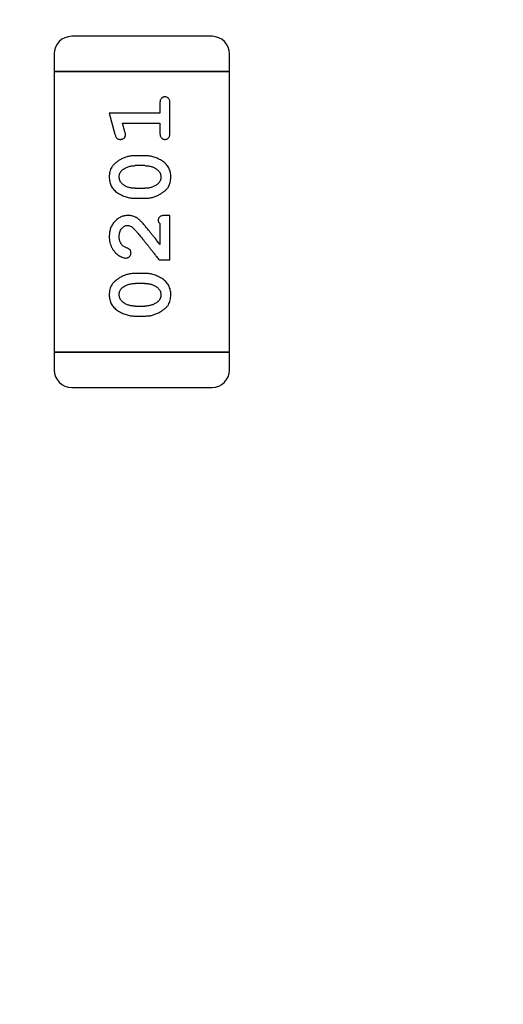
# Model space of a CAD drawing. Header units: millimetres. Extents: x 0 to 297, y 0 to 210.
# Tile 95 of 172: x 192.757 to 193.597, y 102.477 to 104.187. Entities that reach past the tile are written whole.
import ezdxf

# ---------------------------------------------------------------- set-up
doc = ezdxf.new("R2010")
doc.units = ezdxf.units.MM
doc.header["$LTSCALE"] = 16.335
doc.header["$PDMODE"] = 3
doc.header["$PDSIZE"] = 8
doc.layers.get('0').update_dxf_attribs({"linetype": 'CONTINUOUS'})
doc.layers.get('Defpoints').update_dxf_attribs({"linetype": 'CONTINUOUS'})
doc.layers.add('USER_LIBRARYDXF_CONTINUOUS_LINE', color=7, linetype='CONTINUOUS')
doc.styles.get("Standard").update_dxf_attribs({"font": '仿宋_GB2312.ttf'})
doc.dimstyles.get("Standard").update_dxf_attribs({"dimtxt": 2.5, "dimasz": 3.5, "dimexe": 1.5, "dimexo": 1, "dimtad": 1, "dimdsep": 46, "dimtxsty": 'Standard', "dimblk": '_FILLED', "dimblk1": '_FILLED', "dimblk2": '_FILLED', "dimcen": 0.09, "dimazin": 2, "dimtol": 1, "dimtp": 0.01, "dimtm": 0.01, "dimtfac": 1, "dimtofl": 0, "dimtmove": 0, "dimatfit": 3, "dimldrblk": '_FILLED', "dimfxl": 1, "dimtolj": 1, "dimarcsym": 0})

# ---------------------------------------------------------------- blocks, each defined once
blk = doc.blocks.new('_FILLED')
at = {"color": 0, "linetype": 'ByBlock'}
blk.add_solid([(0, 0), (-1, 0.1714), (-1, -0.1714)], dxfattribs=at)
blk = doc.blocks.new('*D28')
at = {"color": 0, "lineweight": -2, "transparency": 16777216}
for p, q in [((188.8444, 94.3596), (188.8444, 109.0053)), ((194.1594, 106.9036), (194.1594, 109.0053)), ((189.3444, 107.5053), (190.115, 107.5053)), ((193.6594, 107.5053), (192.8888, 107.5053))]:
    blk.add_line(p, q, dxfattribs=at)
at = {"layer": 'Defpoints', "color": 0, "transparency": 16777216}
for p in [(194.1594, 107.5053), (194.1594, 105.9036), (188.8444, 93.3596)]:
    blk.add_point(p, dxfattribs=at)
at = {"color": 0, "lineweight": -2, "transparency": 16777216, "xscale": 0.5, "yscale": 0.5, "zscale": 0.5, "rotation": 180}
blk.add_blockref('_FILLED', (188.8444, 107.5053), dxfattribs=at)
at = {"color": 0, "lineweight": -2, "transparency": 16777216, "xscale": 0.5, "yscale": 0.5, "zscale": 0.5}
blk.add_blockref('_FILLED', (194.1594, 107.5053), dxfattribs=at)
at = {"color": 0, "transparency": 16777216, "insert": (191.5019, 107.5053), "char_height": 0.5, "attachment_point": 5}
blk.add_mtext('\\A1;5.32', dxfattribs=at)

msp = doc.modelspace()

# ---------------------------------------------------------------- linework, layer by layer
at = {"layer": 'USER_LIBRARYDXF_CONTINUOUS_LINE', "color": 7, "linetype": 'Continuous'}
for p, q in [((193.0912, 104.1585), (192.8473, 104.1585)), ((192.8168, 104.128), (192.8168, 104.0975)), ((193.1216, 104.0975), (193.1216, 104.128)), ((193.1216, 104.0975), (192.8168, 104.0975)), ((192.8168, 104.0975), (193.1216, 104.0975)), ((192.8168, 104.0975), (192.8168, 103.6098)), ((193.1216, 103.6098), (193.1216, 104.0975)), ((193.0007, 104.0424), (193.0007, 104.0251)), ((193.018, 103.9905), (193.018, 104.0424)), ((193.0007, 104.0251), (192.9126, 104.0251)), ((192.9126, 104.0251), (192.9225, 103.9886)), ((192.9357, 104.0078), (193.0007, 104.0078)), ((192.9399, 103.9928), (192.9357, 104.0078)), ((193.0007, 104.0078), (193.0007, 103.9905)), ((192.975, 103.9512), (192.9572, 103.9512)), ((192.9747, 103.9339), (192.9575, 103.9339)), ((192.9575, 103.8946), (192.9747, 103.8946)), ((192.9572, 103.8773), (192.975, 103.8773)), ((193.018, 103.8474), (193.0101, 103.8474)), ((193.018, 103.7703), (193.018, 103.8474)), ((193.0007, 103.8332), (193.0007, 103.797)), ((192.9991, 103.7703), (193.018, 103.7703)), ((192.975, 103.7467), (192.9572, 103.7467)), ((192.9747, 103.7294), (192.9575, 103.7294)), ((192.9575, 103.6901), (192.9747, 103.6901)), ((192.9572, 103.6727), (192.975, 103.6727)), ((193.1216, 103.6098), (192.8168, 103.6098)), ((192.8168, 103.6098), (193.1216, 103.6098)), ((192.8168, 103.6098), (192.8168, 103.5793)), ((193.1216, 103.5793), (193.1216, 103.6098)), ((192.8473, 103.5489), (193.0912, 103.5489))]:
    msp.add_line(p, q, dxfattribs=at)
for centre, start, end in [((192.8473, 104.128), 90, 180), ((193.0912, 104.128), 0, 90), ((192.8473, 103.5793), 180, 270), ((193.0912, 103.5793), 270, 0)]:
    msp.add_arc(centre, 0.0305, start, end, dxfattribs=at)
for points, knots in [([(193.0094, 104.0535), (193.0088, 104.0534), (193.0076, 104.0534), (193.0059, 104.0529), (193.0044, 104.052), (193.0031, 104.0508), (193.002, 104.0493), (193.0012, 104.0473), (193.0008, 104.045), (193.0007, 104.0433), (193.0007, 104.0424)], [0, 0, 0, 0, 0.11517, 0.223509, 0.328254, 0.438012, 0.553651, 0.682263, 0.830856, 1, 1, 1, 1]), ([(193.018, 104.0424), (193.018, 104.0433), (193.018, 104.045), (193.0175, 104.0473), (193.0168, 104.0493), (193.0157, 104.0508), (193.0144, 104.052), (193.0128, 104.0528), (193.0112, 104.0534), (193.01, 104.0534), (193.0094, 104.0535)], [0, 0, 0, 0, 0.169012, 0.317488, 0.445429, 0.560977, 0.67065, 0.776666, 0.88492, 1, 1, 1, 1]), ([(192.9225, 103.9886), (192.9228, 103.9877), (192.9232, 103.9861), (192.9241, 103.9841), (192.925, 103.9824), (192.926, 103.9812), (192.9272, 103.9804), (192.9285, 103.9799), (192.93, 103.9796), (192.9311, 103.9795), (192.9317, 103.9795)], [0, 0, 0, 0, 0.187321, 0.344927, 0.475328, 0.579604, 0.674244, 0.773631, 0.882025, 1, 1, 1, 1]), ([(192.9317, 103.9795), (192.9323, 103.9795), (192.9335, 103.9796), (192.9353, 103.9801), (192.9369, 103.9808), (192.9383, 103.9818), (192.9394, 103.983), (192.9403, 103.9844), (192.9408, 103.9859), (192.9409, 103.9869), (192.9409, 103.9874)], [0, 0, 0, 0, 0.138815, 0.27042, 0.39836, 0.52875, 0.654955, 0.771147, 0.884581, 1, 1, 1, 1]), ([(192.9409, 103.9874), (192.9409, 103.9877), (192.9409, 103.9885), (192.9407, 103.9897), (192.9403, 103.9912), (192.9401, 103.9922), (192.9399, 103.9928)], [0, 0, 0, 0, 0.183151, 0.413144, 0.682305, 1, 1, 1, 1]), ([(193.0007, 103.9905), (193.0007, 103.9896), (193.0008, 103.9879), (193.0012, 103.9856), (193.002, 103.9837), (193.0031, 103.9821), (193.0044, 103.981), (193.0059, 103.9801), (193.0076, 103.9796), (193.0088, 103.9795), (193.0094, 103.9795)], [0, 0, 0, 0, 0.169102, 0.317658, 0.446239, 0.563118, 0.671828, 0.776546, 0.884858, 1, 1, 1, 1]), ([(193.0094, 103.9795), (193.01, 103.9795), (193.0112, 103.9796), (193.0128, 103.9801), (193.0143, 103.9809), (193.0157, 103.9821), (193.0168, 103.9837), (193.0175, 103.9856), (193.018, 103.9879), (193.018, 103.9896), (193.018, 103.9905)], [0, 0, 0, 0, 0.115051, 0.223278, 0.329269, 0.437893, 0.554681, 0.682591, 0.83103, 1, 1, 1, 1]), ([(192.9572, 103.9512), (192.9562, 103.9512), (192.954, 103.9511), (192.9508, 103.9508), (192.9477, 103.9503), (192.9446, 103.9496), (192.9415, 103.9487), (192.9385, 103.9476), (192.9356, 103.9463), (192.9327, 103.9448), (192.9299, 103.9432), (192.9274, 103.9416), (192.9251, 103.9399), (192.923, 103.9383), (192.9211, 103.9365), (192.9195, 103.9348), (192.918, 103.9331), (192.9165, 103.9307), (192.9149, 103.9276), (192.9136, 103.9234), (192.9128, 103.9188), (192.9127, 103.9157), (192.9126, 103.9141)], [0, 0, 0, 0, 0.049855, 0.099516, 0.148482, 0.19758, 0.246804, 0.296268, 0.346517, 0.397047, 0.446826, 0.49336, 0.537801, 0.579207, 0.617974, 0.654833, 0.689171, 0.722088, 0.786392, 0.853518, 0.924186, 1, 1, 1, 1]), ([(193.0196, 103.9143), (193.0196, 103.9157), (193.0195, 103.9186), (193.0188, 103.9227), (193.0176, 103.9265), (193.016, 103.9301), (193.014, 103.9334), (193.0115, 103.9364), (193.0086, 103.9392), (193.0052, 103.9417), (193.0016, 103.9439), (192.9979, 103.9458), (192.9942, 103.9475), (192.9904, 103.9489), (192.9866, 103.9499), (192.9828, 103.9507), (192.9789, 103.9511), (192.9763, 103.9512), (192.975, 103.9512)], [0, 0, 0, 0, 0.067217, 0.131051, 0.19272, 0.252824, 0.312745, 0.373449, 0.436041, 0.501494, 0.567761, 0.632087, 0.695096, 0.757109, 0.817993, 0.878657, 0.939311, 1, 1, 1, 1]), ([(192.9352, 103.9263), (192.936, 103.9269), (192.9376, 103.9281), (192.9401, 103.9297), (192.9428, 103.931), (192.9455, 103.932), (192.9484, 103.9329), (192.9513, 103.9335), (192.9544, 103.9338), (192.9564, 103.9339), (192.9575, 103.9339)], [0, 0, 0, 0, 0.125331, 0.248948, 0.371201, 0.494032, 0.616811, 0.742104, 0.868849, 1, 1, 1, 1]), ([(192.9747, 103.9339), (192.9758, 103.9339), (192.9778, 103.9338), (192.9809, 103.9335), (192.9838, 103.9329), (192.9866, 103.9321), (192.9893, 103.9311), (192.9918, 103.9298), (192.9943, 103.9284), (192.9957, 103.9272), (192.9965, 103.9266)], [0, 0, 0, 0, 0.135449, 0.266263, 0.393429, 0.516942, 0.639128, 0.758779, 0.879341, 1, 1, 1, 1]), ([(192.9126, 103.9141), (192.9127, 103.9126), (192.9127, 103.9098), (192.9134, 103.9057), (192.9146, 103.9019), (192.9161, 103.8983), (192.9182, 103.895), (192.9207, 103.892), (192.9237, 103.8892), (192.9271, 103.8867), (192.9307, 103.8845), (192.9344, 103.8826), (192.9381, 103.8809), (192.9418, 103.8796), (192.9456, 103.8785), (192.9495, 103.8778), (192.9533, 103.8773), (192.9559, 103.8773), (192.9572, 103.8773)], [0, 0, 0, 0, 0.06692, 0.130834, 0.19258, 0.252759, 0.312631, 0.373411, 0.436359, 0.501894, 0.568244, 0.632472, 0.69556, 0.757163, 0.818592, 0.878885, 0.939235, 1, 1, 1, 1]), ([(192.9299, 103.9142), (192.9299, 103.9148), (192.93, 103.916), (192.9302, 103.9179), (192.9306, 103.9196), (192.9312, 103.9211), (192.932, 103.9226), (192.9329, 103.924), (192.9339, 103.9252), (192.9348, 103.926), (192.9352, 103.9263)], [0, 0, 0, 0, 0.138115, 0.270177, 0.397547, 0.520057, 0.63869, 0.757499, 0.878226, 1, 1, 1, 1]), ([(192.9357, 103.9018), (192.9353, 103.9022), (192.9344, 103.903), (192.9332, 103.9044), (192.9321, 103.9058), (192.9313, 103.9073), (192.9307, 103.9089), (192.9303, 103.9106), (192.93, 103.9124), (192.9299, 103.9136), (192.9299, 103.9142)], [0, 0, 0, 0, 0.13042, 0.256046, 0.378133, 0.498725, 0.620452, 0.742761, 0.869406, 1, 1, 1, 1]), ([(192.975, 103.8773), (192.976, 103.8773), (192.9782, 103.8773), (192.9814, 103.8776), (192.9845, 103.8781), (192.9876, 103.8788), (192.9906, 103.8797), (192.9936, 103.8808), (192.9966, 103.8821), (192.9995, 103.8835), (193.0022, 103.8851), (193.0047, 103.8867), (193.007, 103.8884), (193.0092, 103.89), (193.011, 103.8917), (193.0127, 103.8934), (193.0141, 103.8952), (193.0157, 103.8975), (193.0173, 103.9007), (193.0186, 103.9049), (193.0194, 103.9095), (193.0195, 103.9127), (193.0196, 103.9143)], [0, 0, 0, 0, 0.049886, 0.09882, 0.148132, 0.19689, 0.246038, 0.295176, 0.345305, 0.395692, 0.445312, 0.491875, 0.535813, 0.577009, 0.616081, 0.652689, 0.687585, 0.720206, 0.785062, 0.85223, 0.923759, 1, 1, 1, 1]), ([(192.9965, 103.9266), (192.9969, 103.9262), (192.9979, 103.9255), (192.999, 103.9241), (193, 103.9227), (193.0009, 103.9212), (193.0015, 103.9196), (193.0019, 103.9179), (193.0022, 103.9162), (193.0023, 103.915), (193.0023, 103.9144)], [0, 0, 0, 0, 0.129853, 0.25607, 0.380154, 0.49978, 0.62208, 0.743277, 0.868791, 1, 1, 1, 1]), ([(193.0023, 103.9144), (193.0023, 103.9137), (193.0023, 103.9125), (193.002, 103.9107), (193.0016, 103.909), (193.001, 103.9074), (193.0002, 103.9059), (192.9993, 103.9045), (192.9982, 103.9033), (192.9974, 103.9026), (192.997, 103.9022)], [0, 0, 0, 0, 0.139844, 0.271849, 0.399162, 0.521619, 0.6402, 0.758957, 0.87828, 1, 1, 1, 1]), ([(192.9575, 103.8946), (192.9564, 103.8946), (192.9544, 103.8946), (192.9513, 103.895), (192.9484, 103.8955), (192.9456, 103.8963), (192.9429, 103.8973), (192.9404, 103.8986), (192.9379, 103.9001), (192.9365, 103.9012), (192.9357, 103.9018)], [0, 0, 0, 0, 0.135446, 0.266257, 0.393419, 0.517936, 0.639137, 0.758785, 0.879345, 1, 1, 1, 1]), ([(192.997, 103.9022), (192.9962, 103.9016), (192.9946, 103.9004), (192.9921, 103.8988), (192.9895, 103.8975), (192.9867, 103.8964), (192.9838, 103.8956), (192.9809, 103.895), (192.9778, 103.8946), (192.9758, 103.8946), (192.9747, 103.8946)], [0, 0, 0, 0, 0.124927, 0.248361, 0.370889, 0.492583, 0.61616, 0.741472, 0.869044, 1, 1, 1, 1]), ([(192.9454, 103.8474), (192.9443, 103.8473), (192.9421, 103.8473), (192.9388, 103.8468), (192.9357, 103.846), (192.9327, 103.8448), (192.9299, 103.8434), (192.9272, 103.8416), (192.9246, 103.8395), (192.9222, 103.8371), (192.9199, 103.8345), (192.9179, 103.8316), (192.9163, 103.8286), (192.9149, 103.8253), (192.9139, 103.8219), (192.9131, 103.8184), (192.9127, 103.8146), (192.9126, 103.812), (192.9126, 103.8107)], [0, 0, 0, 0, 0.060981, 0.120256, 0.178148, 0.236115, 0.293993, 0.352864, 0.413358, 0.476056, 0.539296, 0.602396, 0.665116, 0.728325, 0.792919, 0.859317, 0.928302, 1, 1, 1, 1]), ([(192.9737, 103.8306), (192.9729, 103.8315), (192.9714, 103.8332), (192.9692, 103.8355), (192.9671, 103.8377), (192.9651, 103.8395), (192.9632, 103.8411), (192.9615, 103.8425), (192.9598, 103.8436), (192.9578, 103.8447), (192.9552, 103.8458), (192.952, 103.8467), (192.9488, 103.8473), (192.9465, 103.8473), (192.9454, 103.8474)], [0, 0, 0, 0, 0.103002, 0.197728, 0.285279, 0.365235, 0.437224, 0.502446, 0.560545, 0.611446, 0.707576, 0.80349, 0.900532, 1, 1, 1, 1]), ([(193.0101, 103.8474), (193.0091, 103.8473), (193.0071, 103.8473), (193.0044, 103.8469), (193.0022, 103.8462), (193.0004, 103.8451), (192.9991, 103.8438), (192.9982, 103.8423), (192.9976, 103.8406), (192.9976, 103.8394), (192.9976, 103.8387)], [0, 0, 0, 0, 0.1844, 0.34094, 0.473574, 0.586824, 0.690029, 0.789175, 0.890445, 1, 1, 1, 1]), ([(192.9299, 103.8106), (192.93, 103.812), (192.93, 103.8147), (192.9309, 103.8185), (192.9323, 103.8219), (192.9342, 103.8247), (192.9365, 103.8271), (192.9389, 103.8288), (192.9416, 103.8299), (192.9435, 103.83), (192.9444, 103.8301)], [0, 0, 0, 0, 0.156344, 0.299348, 0.4327, 0.561, 0.682299, 0.791883, 0.89611, 1, 1, 1, 1]), ([(192.9444, 103.8301), (192.9452, 103.83), (192.9469, 103.8299), (192.9493, 103.8289), (192.9518, 103.8274), (192.9533, 103.826), (192.9542, 103.8253)], [0, 0, 0, 0, 0.212836, 0.442809, 0.70317, 1, 1, 1, 1]), ([(193.0007, 103.797), (192.9991, 103.799), (192.9962, 103.8029), (192.9918, 103.8083), (192.9879, 103.8133), (192.9843, 103.8177), (192.9812, 103.8217), (192.9783, 103.8251), (192.9759, 103.828), (192.9744, 103.8298), (192.9737, 103.8306)], [0, 0, 0, 0, 0.176662, 0.337826, 0.484741, 0.617764, 0.73494, 0.837793, 0.926412, 1, 1, 1, 1]), ([(192.9976, 103.8387), (192.9976, 103.8383), (192.9977, 103.8373), (192.9984, 103.8359), (192.9993, 103.8345), (193.0002, 103.8337), (193.0007, 103.8332)], [0, 0, 0, 0, 0.20611, 0.432681, 0.695597, 1, 1, 1, 1]), ([(192.9126, 103.8107), (192.9127, 103.809), (192.9128, 103.8056), (192.9136, 103.8007), (192.9151, 103.796), (192.9171, 103.7915), (192.9195, 103.7873), (192.9224, 103.7837), (192.9256, 103.7805), (192.9292, 103.778), (192.9327, 103.776), (192.9361, 103.7746), (192.9391, 103.7736), (192.941, 103.7735), (192.9419, 103.7734)], [0, 0, 0, 0, 0.098286, 0.193983, 0.289056, 0.384352, 0.477435, 0.566197, 0.652355, 0.737986, 0.818188, 0.887401, 0.94802, 1, 1, 1, 1]), ([(192.9353, 103.7957), (192.9349, 103.7962), (192.934, 103.7972), (192.9329, 103.7988), (192.932, 103.8006), (192.9312, 103.8024), (192.9306, 103.8043), (192.9302, 103.8063), (192.9299, 103.8084), (192.9299, 103.8098), (192.9299, 103.8106)], [0, 0, 0, 0, 0.121873, 0.243139, 0.363336, 0.485133, 0.607572, 0.734701, 0.864814, 1, 1, 1, 1]), ([(192.9542, 103.8253), (192.9546, 103.8249), (192.9556, 103.8239), (192.9571, 103.8223), (192.9589, 103.8204), (192.9608, 103.8182), (192.9629, 103.8158), (192.9653, 103.8131), (192.9678, 103.81), (192.9705, 103.8067), (192.9734, 103.8031), (192.9765, 103.7993), (192.9798, 103.7951), (192.9833, 103.7907), (192.987, 103.786), (192.9908, 103.781), (192.9949, 103.7758), (192.9977, 103.7721), (192.9991, 103.7703)], [0, 0, 0, 0, 0.026647, 0.057942, 0.094152, 0.134806, 0.180631, 0.231142, 0.286385, 0.346321, 0.411439, 0.481035, 0.555329, 0.634592, 0.718826, 0.807759, 0.901393, 1, 1, 1, 1]), ([(192.9438, 103.7907), (192.9429, 103.791), (192.9412, 103.7916), (192.9389, 103.7929), (192.9369, 103.7941), (192.9358, 103.7952), (192.9353, 103.7957)], [0, 0, 0, 0, 0.285518, 0.544185, 0.781367, 1, 1, 1, 1]), ([(192.9419, 103.7734), (192.9425, 103.7735), (192.9436, 103.7735), (192.9451, 103.7741), (192.9466, 103.7749), (192.9479, 103.776), (192.949, 103.7774), (192.9498, 103.7789), (192.9503, 103.7805), (192.9503, 103.7817), (192.9504, 103.7823)], [0, 0, 0, 0, 0.120856, 0.239483, 0.360995, 0.490166, 0.620982, 0.746416, 0.870253, 1, 1, 1, 1]), ([(192.9504, 103.7823), (192.9503, 103.7827), (192.9503, 103.7837), (192.95, 103.7851), (192.9496, 103.7863), (192.9489, 103.7875), (192.948, 103.7885), (192.9468, 103.7894), (192.9454, 103.7901), (192.9444, 103.7905), (192.9438, 103.7907)], [0, 0, 0, 0, 0.127347, 0.246131, 0.359406, 0.470543, 0.586092, 0.711469, 0.847022, 1, 1, 1, 1]), ([(192.9572, 103.7467), (192.9562, 103.7467), (192.954, 103.7466), (192.9508, 103.7463), (192.9477, 103.7458), (192.9446, 103.7451), (192.9415, 103.7442), (192.9385, 103.7431), (192.9356, 103.7418), (192.9327, 103.7403), (192.9299, 103.7387), (192.9274, 103.7371), (192.9251, 103.7354), (192.923, 103.7337), (192.9211, 103.732), (192.9195, 103.7303), (192.918, 103.7286), (192.9165, 103.7262), (192.9149, 103.7231), (192.9136, 103.7189), (192.9128, 103.7143), (192.9127, 103.7112), (192.9126, 103.7095)], [0, 0, 0, 0, 0.049855, 0.099516, 0.148482, 0.19758, 0.246804, 0.296268, 0.346517, 0.397047, 0.446826, 0.49336, 0.537801, 0.579207, 0.617974, 0.654833, 0.689171, 0.722088, 0.786392, 0.853518, 0.924186, 1, 1, 1, 1]), ([(193.0196, 103.7098), (193.0196, 103.7112), (193.0195, 103.7141), (193.0188, 103.7181), (193.0176, 103.722), (193.016, 103.7256), (193.014, 103.7289), (193.0115, 103.7319), (193.0086, 103.7347), (193.0052, 103.7372), (193.0016, 103.7394), (192.9979, 103.7413), (192.9942, 103.743), (192.9904, 103.7443), (192.9866, 103.7454), (192.9828, 103.7462), (192.9789, 103.7466), (192.9763, 103.7467), (192.975, 103.7467)], [0, 0, 0, 0, 0.067217, 0.131051, 0.19272, 0.252824, 0.312745, 0.373449, 0.436041, 0.501494, 0.567761, 0.632087, 0.695096, 0.757109, 0.817993, 0.878657, 0.939311, 1, 1, 1, 1]), ([(192.9352, 103.7218), (192.936, 103.7224), (192.9376, 103.7236), (192.9401, 103.7252), (192.9428, 103.7265), (192.9455, 103.7275), (192.9484, 103.7284), (192.9513, 103.729), (192.9544, 103.7293), (192.9564, 103.7294), (192.9575, 103.7294)], [0, 0, 0, 0, 0.125331, 0.248948, 0.371201, 0.494032, 0.616811, 0.742104, 0.868849, 1, 1, 1, 1]), ([(192.9747, 103.7294), (192.9758, 103.7294), (192.9778, 103.7293), (192.9809, 103.729), (192.9838, 103.7284), (192.9866, 103.7276), (192.9893, 103.7266), (192.9918, 103.7253), (192.9943, 103.7239), (192.9957, 103.7227), (192.9965, 103.7221)], [0, 0, 0, 0, 0.135449, 0.266263, 0.393429, 0.516942, 0.639128, 0.758779, 0.879341, 1, 1, 1, 1]), ([(192.9126, 103.7095), (192.9127, 103.7081), (192.9127, 103.7053), (192.9134, 103.7012), (192.9146, 103.6974), (192.9161, 103.6938), (192.9182, 103.6905), (192.9207, 103.6875), (192.9237, 103.6847), (192.9271, 103.6822), (192.9307, 103.68), (192.9344, 103.6781), (192.9381, 103.6764), (192.9418, 103.6751), (192.9456, 103.674), (192.9495, 103.6733), (192.9533, 103.6728), (192.9559, 103.6728), (192.9572, 103.6727)], [0, 0, 0, 0, 0.06692, 0.130834, 0.19258, 0.252759, 0.312631, 0.373411, 0.436359, 0.501894, 0.568244, 0.632472, 0.69556, 0.757163, 0.818592, 0.878885, 0.939235, 1, 1, 1, 1]), ([(192.9299, 103.7097), (192.9299, 103.7103), (192.93, 103.7115), (192.9302, 103.7133), (192.9306, 103.715), (192.9312, 103.7166), (192.932, 103.7181), (192.9329, 103.7195), (192.9339, 103.7207), (192.9348, 103.7214), (192.9352, 103.7218)], [0, 0, 0, 0, 0.138115, 0.270177, 0.397547, 0.520057, 0.63869, 0.757499, 0.878226, 1, 1, 1, 1]), ([(192.9357, 103.6973), (192.9353, 103.6977), (192.9344, 103.6985), (192.9332, 103.6999), (192.9321, 103.7013), (192.9313, 103.7028), (192.9307, 103.7044), (192.9303, 103.7061), (192.93, 103.7078), (192.9299, 103.7091), (192.9299, 103.7097)], [0, 0, 0, 0, 0.13042, 0.256046, 0.378133, 0.498725, 0.620452, 0.742761, 0.869406, 1, 1, 1, 1]), ([(192.975, 103.6727), (192.976, 103.6728), (192.9782, 103.6728), (192.9814, 103.6731), (192.9845, 103.6736), (192.9876, 103.6743), (192.9906, 103.6752), (192.9936, 103.6763), (192.9966, 103.6776), (192.9995, 103.679), (193.0022, 103.6806), (193.0047, 103.6822), (193.007, 103.6839), (193.0092, 103.6855), (193.011, 103.6872), (193.0127, 103.6889), (193.0141, 103.6907), (193.0157, 103.693), (193.0173, 103.6962), (193.0186, 103.7004), (193.0194, 103.705), (193.0195, 103.7081), (193.0196, 103.7098)], [0, 0, 0, 0, 0.049886, 0.09882, 0.148132, 0.19689, 0.246038, 0.295176, 0.345305, 0.395692, 0.445312, 0.491875, 0.535813, 0.577009, 0.616081, 0.652689, 0.687585, 0.720206, 0.785062, 0.85223, 0.923759, 1, 1, 1, 1]), ([(192.9965, 103.7221), (192.9969, 103.7217), (192.9979, 103.7209), (192.999, 103.7196), (193, 103.7182), (193.0009, 103.7167), (193.0015, 103.7151), (193.0019, 103.7134), (193.0022, 103.7117), (193.0023, 103.7105), (193.0023, 103.7098)], [0, 0, 0, 0, 0.129853, 0.25607, 0.380154, 0.49978, 0.62208, 0.743277, 0.868791, 1, 1, 1, 1]), ([(193.0023, 103.7098), (193.0023, 103.7092), (193.0023, 103.708), (193.002, 103.7061), (193.0016, 103.7044), (193.001, 103.7029), (193.0002, 103.7014), (192.9993, 103.7), (192.9982, 103.6988), (192.9974, 103.6981), (192.997, 103.6977)], [0, 0, 0, 0, 0.139844, 0.271849, 0.399162, 0.521619, 0.6402, 0.758957, 0.87828, 1, 1, 1, 1]), ([(192.9575, 103.6901), (192.9564, 103.6901), (192.9544, 103.6901), (192.9513, 103.6904), (192.9484, 103.691), (192.9456, 103.6918), (192.9429, 103.6928), (192.9404, 103.6941), (192.9379, 103.6956), (192.9365, 103.6967), (192.9357, 103.6973)], [0, 0, 0, 0, 0.135446, 0.266257, 0.393419, 0.517936, 0.639137, 0.758785, 0.879345, 1, 1, 1, 1]), ([(192.997, 103.6977), (192.9962, 103.6971), (192.9946, 103.6959), (192.9921, 103.6943), (192.9895, 103.693), (192.9867, 103.6919), (192.9838, 103.6911), (192.9809, 103.6905), (192.9778, 103.6901), (192.9758, 103.6901), (192.9747, 103.6901)], [0, 0, 0, 0, 0.124927, 0.248361, 0.370889, 0.492583, 0.61616, 0.741472, 0.869044, 1, 1, 1, 1])]:
    msp.add_open_spline(points, degree=3, knots=knots, dxfattribs=at)

# ---------------------------------------------------------------- dimensions: what is measured, and where the dimension line sits
at = {"color": 3}
dim = msp.add_linear_dim(base=(194.1593548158, 107.5052683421), p1=(188.8443548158, 93.3596060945), p2=(194.1593548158, 105.9036060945), dimstyle='Standard', override={"dimtxt": 0.5, "dimasz": 0.5, "dimtad": 0, "dimtih": 1, "dimtoh": 1, "dimzin": 0, "dimcen": 2.673, "dimadec": 0, "dimazin": 0, "dimtol": 0, "dimtzin": 0}, dxfattribs=at)
dim.commit()
dim.dimension.update_dxf_attribs({"geometry": '*D28', "text_midpoint": (191.5018548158, 107.5052683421)})

doc.saveas('drawing.dxf')
